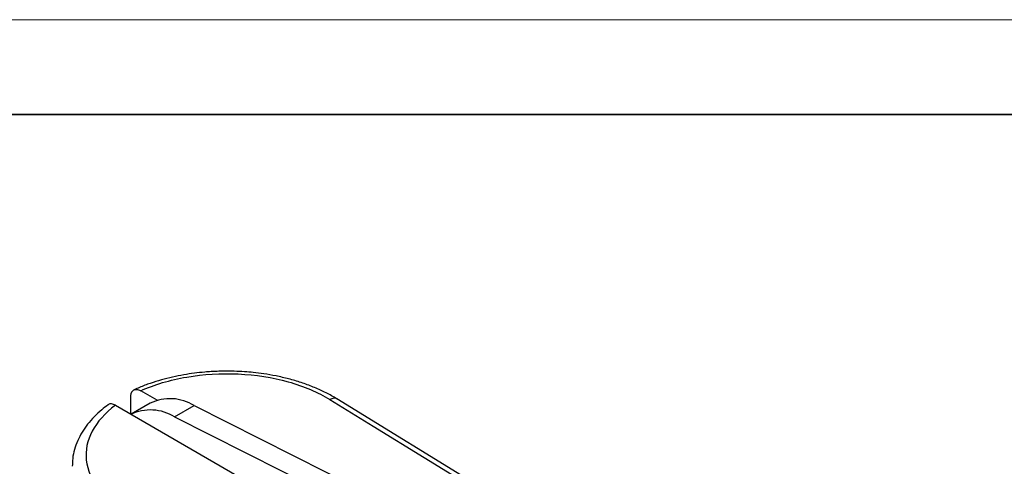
# Model space of a CAD drawing. Header units: millimetres. Extents: x 5820 to 6228, y 2147 to 2435.
# Tile 19 of 20: x 6094 to 6165, y 2403 to 2435. Entities that reach past the tile are written whole.
import ezdxf

# ---------------------------------------------------------------- set-up
doc = ezdxf.new("R2010")
doc.units = ezdxf.units.MM
doc.layers.add('1轮廓实线层', color=7, linetype='Continuous')
doc.layers.add('粗实线层', color=7, linetype='Continuous', lineweight=35)
doc.layers.add('细实线层', color=3, linetype='Continuous', lineweight=18)

msp = doc.modelspace()

# ---------------------------------------------------------------- linework, layer by layer
at = {"layer": '1轮廓实线层', "linetype": 'Continuous', "lineweight": 25, "ltscale": 2}
for p, q in [((6101.962, 2406.45), (6101.964, 2407.743)), ((6103.871, 2407.46), (6102.678, 2408.149)), ((6100.848, 2407.093), (6162.803, 2371.327)), ((6103.367, 2407.243), (6101.977, 2406.441)), ((6105.136, 2406.251), (6106.55, 2407.067)), ((6106.55, 2407.067), (6141.856, 2389.293)), ((6116.376, 2407.507), (6119.515, 2405.581)), ((6178.257, 2369.891), (6116.881, 2407.554)), ((6105.136, 2406.251), (6140.442, 2388.477)), ((6119.515, 2405.581), (6149.351, 2387.272))]:
    msp.add_line(p, q, dxfattribs=at)
at = {"layer": '1轮廓实线层', "linetype": 'Continuous', "lineweight": 25, "ltscale": 4}
for centre in [(6104.799, 2404.27), (6103.385, 2403.454)]:
    msp.add_arc(centre, 3.3, 57.94575, 115.73286, dxfattribs=at)
at = {"layer": '1轮廓实线层', "linetype": 'Continuous', "lineweight": 25, "ltscale": 2}
for points, knots in [([(6108.917, 2409.563), (6108.536, 2409.556), (6108.001, 2409.547), (6107.216, 2409.488), (6106.551, 2409.417), (6105.772, 2409.298), (6104.974, 2409.139), (6104.163, 2408.934), (6103.362, 2408.682), (6102.704, 2408.441), (6102.334, 2408.269), (6102.208, 2408.21)], [0, 0, 0, 0, 0.158609, 0.223023, 0.329649, 0.439896, 0.557682, 0.680037, 0.805795, 0.934051, 1, 1, 1, 1]), ([(6102.678, 2408.149), (6103.672, 2408.593), (6104.809, 2408.929), (6107.218, 2409.342), (6108.489, 2409.419), (6110.994, 2409.301), (6112.227, 2409.107), (6114.49, 2408.476), (6115.518, 2408.038), (6116.376, 2407.507)], [0, 0, 0, 0, 0.25, 0.25, 0.5, 0.5, 0.75, 0.75, 1, 1, 1, 1]), ([(6116.896, 2407.539), (6116.856, 2407.565), (6116.58, 2407.749), (6116.006, 2408.046), (6115.18, 2408.422), (6114.305, 2408.742), (6113.404, 2409.009), (6112.499, 2409.218), (6111.639, 2409.368), (6110.876, 2409.464), (6110.16, 2409.525), (6109.522, 2409.558), (6109.095, 2409.561), (6108.917, 2409.563)], [0, 0, 0, 0, 0.019978, 0.136963, 0.253166, 0.368282, 0.481721, 0.59213, 0.695576, 0.783936, 0.855464, 0.939982, 1, 1, 1, 1]), ([(6101.964, 2407.743), (6101.964, 2407.769), (6101.966, 2407.82), (6101.976, 2407.892), (6101.993, 2407.96), (6102.016, 2408.022), (6102.045, 2408.077), (6102.081, 2408.126), (6102.123, 2408.168), (6102.182, 2408.209), (6102.266, 2408.242), (6102.383, 2408.251), (6102.523, 2408.227), (6102.625, 2408.176), (6102.678, 2408.149)], [0, 0, 0, 0, 0.060582, 0.121608, 0.183085, 0.245022, 0.307424, 0.370297, 0.433649, 0.497483, 0.606241, 0.726253, 0.857511, 1, 1, 1, 1]), ([(6100.317, 2407.12), (6100.161, 2407.003), (6099.797, 2406.733), (6099.301, 2406.265), (6098.823, 2405.723), (6098.423, 2405.146), (6098.102, 2404.536), (6097.873, 2403.896), (6097.737, 2403.272), (6097.729, 2402.862), (6097.725, 2402.675)], [0, 0, 0, 0, 0.098345, 0.228562, 0.359338, 0.490569, 0.622292, 0.75482, 0.888887, 1, 1, 1, 1]), ([(6100.848, 2407.093), (6099.329, 2405.959), (6098.579, 2404.544), (6098.897, 2401.684), (6099.954, 2400.336), (6101.711, 2399.323)], [0, 0, 0, 0, 0.5, 0.5, 1, 1, 1, 1]), ([(6100.848, 2407.093), (6100.756, 2407.132), (6100.573, 2407.211), (6100.385, 2407.198), (6100.327, 2407.126), (6100.32, 2407.117)], [0, 0, 0, 0, 0.464766, 0.928334, 1, 1, 1, 1]), ([(6116.898, 2407.54), (6116.896, 2407.543), (6116.842, 2407.605), (6116.656, 2407.618), (6116.469, 2407.544), (6116.376, 2407.507)], [0, 0, 0, 0, 0.019345, 0.509672, 1, 1, 1, 1])]:
    msp.add_open_spline(points, degree=3, knots=knots, dxfattribs=at)
at = {"layer": '粗实线层'}
msp.add_lwpolyline([(5844.9, 2428.153), (6220.699, 2428.153), (6220.699, 2152.253), (5844.9, 2152.253)], close=True, dxfattribs=at)
at = {"layer": '细实线层'}
msp.add_lwpolyline([(5820.467, 2435.006), (6227.552, 2435.006), (6227.552, 2147.168), (5820.467, 2147.168)], close=True, dxfattribs=at)

doc.saveas('drawing.dxf')
